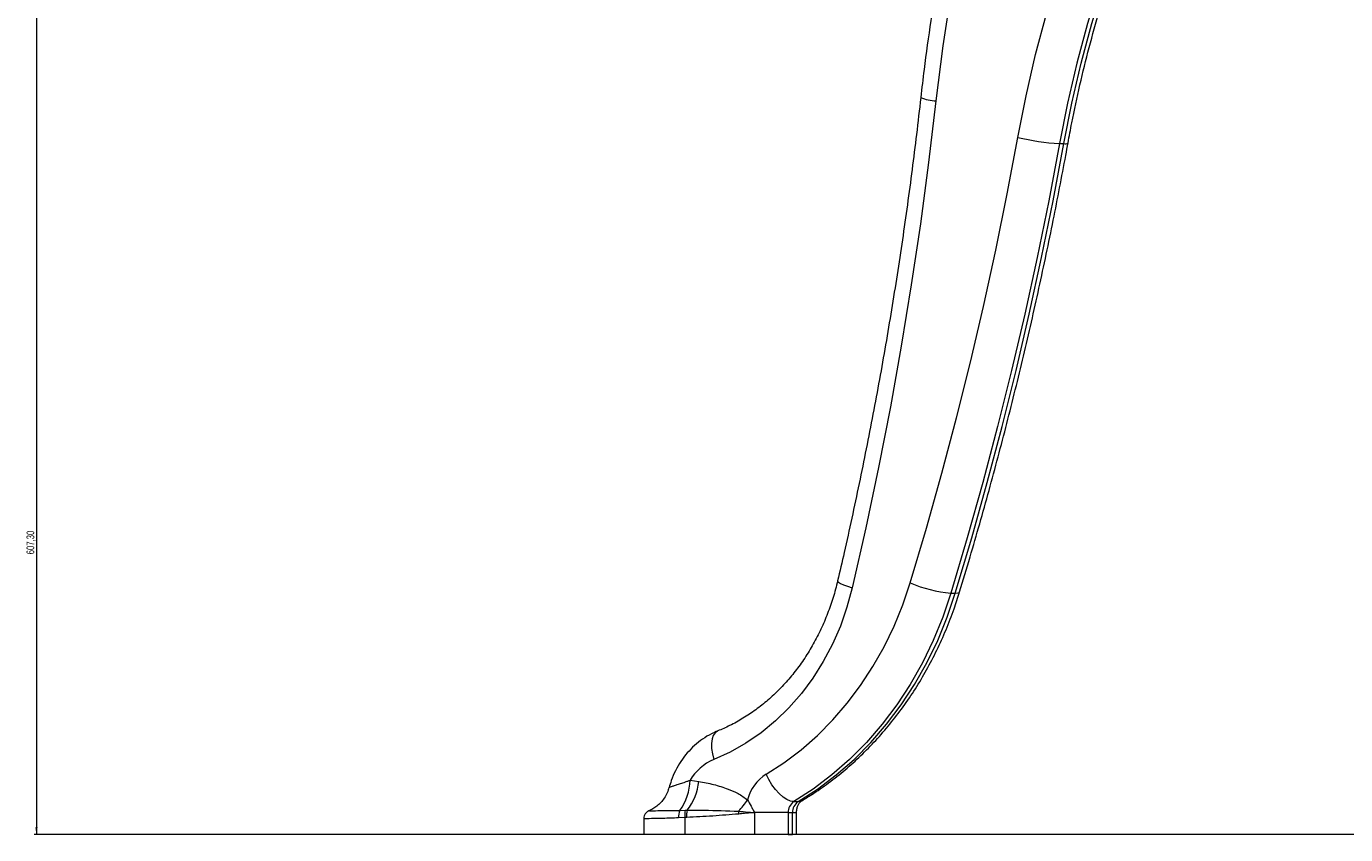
# Model space of a CAD drawing. Header units: millimetres. Extents: x 487 to 5104, y 208 to 5206.
# Tile 10 of 24: x 2146 to 2745, y 1982 to 2349. Entities that reach past the tile are written whole.
import ezdxf

# ---------------------------------------------------------------- set-up
doc = ezdxf.new("R2010")
doc.units = ezdxf.units.MM
doc.styles.add('SLDTEXTSTYLE0', font='TXT', dxfattribs={"width": 0.75})
doc.dimstyles.new('SLDDIMSTYLE0', dxfattribs={"dimtxt": 3.5, "dimasz": 3.302, "dimexe": 0, "dimexo": 0.0625, "dimgap": 0.875, "dimtad": 1, "dimlfac": 0.5, "dimrnd": 1e-09, "dimzin": 12, "dimdsep": 46, "dimtxsty": 'SLDTEXTSTYLE0', "dimsah": 1, "dimcen": 0.09, "dimadec": 0, "dimazin": 3, "dimtfac": 1, "dimtofl": 0, "dimtmove": 0, "dimatfit": 3, "dimfxl": 0, "dimfrac": 2, "dimtolj": 1, "dimtzin": 12, "dimarcsym": 0})

# ---------------------------------------------------------------- blocks, each defined once
blk = doc.blocks.new('_D_5')
at = {"color": 7, "linetype": 'Continuous', "lineweight": 0}
for p, q in [((2277.71, 3196.87), (2149.71, 3196.87)), ((2150.71, 3196.87), (2150.71, 1982.28)), ((3159.96, 1982.28), (2149.71, 1982.28))]:
    blk.add_line(p, q, dxfattribs=at)
for points in [[(2150.71, 3196.87), (2150.2, 3193.57), (2151.22, 3193.57)], [(2150.71, 1982.28), (2151.22, 1985.58), (2150.2, 1985.58)]]:
    blk.add_solid(points, dxfattribs=at)
at = {"color": 7, "linetype": 'Continuous', "lineweight": 0, "insert": (2146.2, 2109.5), "char_height": 3.5, "attachment_point": 1, "rotation": 90, "style": 'SLDTEXTSTYLE0'}
blk.add_mtext('607,30', dxfattribs=at)

msp = doc.modelspace()

# ---------------------------------------------------------------- linework, layer by layer
at = {"color": 7, "linetype": 'Continuous', "lineweight": 15}
for p, q in [((2614.823, 2295.912), (2616.823, 2295.912)), ((2565.576, 2091.865), (2567.576, 2091.865)), ((2447.228, 2006.962), (2451.21, 2006.469)), ((2442.566, 1993.283), (2445.021, 1993.329)), ((2445.021, 1993.329), (2445.922, 1993.338)), ((2494.321, 1997.246), (2496.321, 1997.246)), ((2426.196, 1989.432), (2426.196, 1982.28)), ((2444.855, 1990.001), (2442.041, 1989.863)), ((2445.709, 1990.056), (2444.855, 1990.001)), ((2444.855, 1990.001), (2444.855, 1982.28)), ((2476.464, 1992.28), (2476.464, 1982.28)), ((2491.704, 1992.28), (2476.464, 1992.28)), ((2491.704, 1992.28), (2491.704, 1982.28)), ((2491.704, 1992.28), (2493.704, 1992.28)), ((2493.704, 1982.28), (2493.704, 1992.28)), ((2495.579, 1982.28), (2495.579, 1992.28)), ((2444.855, 1982.28), (2426.196, 1982.28)), ((2476.464, 1982.28), (2444.855, 1982.28)), ((2491.704, 1982.28), (2476.464, 1982.28)), ((2491.704, 1982.28), (2493.704, 1982.28)), ((2495.579, 1982.28), (2493.704, 1982.28))]:
    msp.add_line(p, q, dxfattribs=at)
at = {"color": 8, "linetype": 'Continuous', "lineweight": 15}
msp.add_line((2493.704, 1992.28), (2495.579, 1992.28), dxfattribs=at)
at = {"color": 7, "linetype": 'Continuous', "lineweight": 15, "flags": 128}
for points in [[(2602.94, 2509.709), (2595.084, 2486.214), (2587.883, 2462.441), (2581.346, 2438.414), (2575.479, 2414.157), (2570.288, 2389.696), (2565.778, 2365.055), (2561.954, 2340.26), (2558.82, 2315.336)], [(2595.954, 2298.769), (2599.682, 2317.633), (2604.023, 2336.322), (2608.97, 2354.809), (2614.516, 2373.068), (2620.653, 2391.073), (2627.372, 2408.798), (2634.665, 2426.219), (2642.52, 2443.311)], [(2660.121, 2436.516), (2652.479, 2419.89), (2645.385, 2402.944), (2638.849, 2385.701), (2632.879, 2368.187), (2627.484, 2350.425), (2622.672, 2332.442), (2618.45, 2314.262), (2614.823, 2295.912)], [(2616.823, 2295.912), (2620.45, 2314.262), (2624.672, 2332.442), (2629.484, 2350.425), (2634.879, 2368.187), (2640.849, 2385.701), (2647.385, 2402.944), (2654.479, 2419.89), (2662.121, 2436.516)], [(2558.82, 2315.336), (2555.495, 2287.406), (2551.759, 2259.545), (2547.616, 2231.761), (2543.066, 2204.061), (2538.11, 2176.455), (2532.749, 2148.95), (2526.986, 2121.553), (2520.821, 2094.274)], [(2547.137, 2096.508), (2554.503, 2121.358), (2561.511, 2146.345), (2568.16, 2171.463), (2574.448, 2196.705), (2580.372, 2222.063), (2585.933, 2247.531), (2591.127, 2273.102), (2595.954, 2298.769)], [(2614.823, 2295.912), (2609.954, 2270.018), (2604.713, 2244.221), (2599.104, 2218.528), (2593.127, 2192.946), (2586.784, 2167.482), (2580.076, 2142.142), (2573.006, 2116.934), (2565.576, 2091.865)], [(2567.576, 2091.865), (2575.006, 2116.934), (2582.076, 2142.142), (2588.784, 2167.482), (2595.127, 2192.946), (2601.104, 2218.528), (2606.713, 2244.221), (2611.954, 2270.018), (2616.823, 2295.912)], [(2481.751, 2009.681), (2489.839, 2014.926), (2497.596, 2020.799), (2504.986, 2027.273), (2511.974, 2034.317), (2518.527, 2041.898), (2524.613, 2049.981), (2530.206, 2058.527), (2535.277, 2067.495), (2539.803, 2076.845), (2543.763, 2086.531), (2547.137, 2096.508)], [(2520.821, 2094.274), (2518.428, 2085.468), (2515.425, 2076.916), (2511.832, 2068.672), (2507.674, 2060.79), (2502.978, 2053.322), (2497.774, 2046.318), (2492.096, 2039.823), (2485.982, 2033.879), (2479.471, 2028.526), (2472.607, 2023.799), (2465.434, 2019.728), (2458, 2016.34)], [(2565.576, 2091.865), (2561.898, 2080.993), (2557.583, 2070.437), (2552.65, 2060.249), (2547.124, 2050.475), (2541.03, 2041.162), (2534.397, 2032.355), (2527.257, 2024.093), (2519.642, 2016.417), (2511.588, 2009.362), (2503.135, 2002.961), (2494.321, 1997.246)], [(2496.321, 1997.246), (2505.135, 2002.961), (2513.588, 2009.362), (2521.642, 2016.417), (2529.257, 2024.093), (2536.397, 2032.355), (2543.03, 2041.162), (2549.124, 2050.475), (2554.65, 2060.249), (2559.583, 2070.437), (2563.898, 2080.993), (2567.576, 2091.865)], [(2494.321, 1997.246), (2492.849, 1997.485), (2491.218, 1998.193), (2489.494, 1999.342), (2487.74, 2000.888), (2486.025, 2002.773), (2484.416, 2004.923), (2482.972, 2007.255), (2481.751, 2009.681)]]:
    msp.add_lwpolyline(points, dxfattribs=at)
at = {"color": 8, "linetype": 'Continuous', "lineweight": 15, "flags": 128}
for points in [[(2514.189, 2097.462), (2514.2, 2097.308), (2514.595, 2096.854), (2515.498, 2096.301), (2516.875, 2095.67), (2518.672, 2094.986), (2520.821, 2094.274)], [(2567.576, 2091.865), (2568.721, 2091.954), (2569.384, 2092.218), (2569.53, 2092.429)], [(2459.766, 2029.325), (2459.721, 2029.306), (2458.635, 2028.554), (2457.793, 2027.332), (2457.229, 2025.688), (2456.963, 2023.685), (2457.006, 2021.399), (2457.356, 2018.919), (2458, 2016.34)], [(2496.321, 1997.246), (2497.58, 1997.485), (2497.932, 1997.663)]]:
    msp.add_lwpolyline(points, dxfattribs=at)
at = {"color": 8, "linetype": 'Continuous', "lineweight": 15}
for centre, radius, start, end in [((2559.57, 2334.837), 19.515, 246.877834, 267.798115), ((2617.412, 2297.983), 2.153, 254.122515, 307.766687)]:
    msp.add_arc(centre, radius, start, end, dxfattribs=at)
at = {"color": 7, "linetype": 'Continuous', "lineweight": 15}
for centre, radius, start, end in [((2620.428, 2396.653), 100.897, 255.961918, 266.815388), ((2571.227, 2153.239), 61.634, 246.993035, 264.739395), ((2466.766, 1995.396), 22.705, 112.710673, 149.373833), ((2423.824, 2007.305), 23.406, 323.198846, 359.162011), ((2425.814, 2009.066), 25.528, 321.968079, 354.160167), ((2491.926, 1993.453), 19.154, 122.088887, 166.114631), ((2449.469, 1990.474), 7.452, 157.855773, 184.700907), ((2456.113, 1991.109), 11.312, 168.678113, 185.6215), ((2457.297, 1990.955), 11.622, 168.166043, 184.437572), ((2440.852, 2019.615), 38.987, 316.749903, 326.417107), ((2497.443, 1992.428), 5.742, 122.942262, 181.472899), ((2499.443, 1992.428), 5.742, 122.942262, 181.472899), ((2486.282, 1993.436), 17.041, 181.794684, 186.133225)]:
    msp.add_arc(centre, radius, start, end, dxfattribs=at)
for points, knots in [([(2596.728, 2514.339), (2595.452, 2510.65), (2591.766, 2499.994), (2586.063, 2482.195), (2579.791, 2460.886), (2574.049, 2439.38), (2568.832, 2417.698), (2564.147, 2395.854), (2559.996, 2373.868), (2556.39, 2351.755), (2553.743, 2332.747), (2552.395, 2321.102), (2551.907, 2316.889)], [0, 0, 0, 0, 0.0582099, 0.168137, 0.2780675, 0.3880006, 0.4979359, 0.6078732, 0.7178123, 0.8277529, 0.9376949, 1, 1, 1, 1]), ([(2618.731, 2296.281), (2619.291, 2299.298), (2620.925, 2308.099), (2624.035, 2322.58), (2628.233, 2339.652), (2632.959, 2356.538), (2638.197, 2373.219), (2643.94, 2389.675), (2650.192, 2405.878), (2656.877, 2421.774), (2661.727, 2432.108), (2664.138, 2437.245)], [0, 0, 0, 0, 0.0612733, 0.1787683, 0.2962675, 0.4137688, 0.5312729, 0.6487804, 0.7662921, 0.8838089, 1, 1, 1, 1]), ([(2551.907, 2316.889), (2551.267, 2311.292), (2549.407, 2295.029), (2545.916, 2268.166), (2541.256, 2236.343), (2536.05, 2204.632), (2530.312, 2173.045), (2524.035, 2141.596), (2518.579, 2116.421), (2515.181, 2101.745), (2514.189, 2097.461)], [0, 0, 0, 0, 0.0756567, 0.2198076, 0.3639601, 0.5081128, 0.6522658, 0.7964192, 0.9405729, 1, 1, 1, 1]), ([(2569.531, 2092.431), (2571.124, 2097.717), (2575.734, 2113.017), (2582.966, 2138.489), (2591.052, 2168.897), (2598.605, 2199.488), (2605.631, 2230.245), (2612.009, 2260.616), (2616.258, 2282.661), (2618.387, 2294.387), (2618.731, 2296.281)], [0, 0, 0, 0, 0.0792852, 0.2294798, 0.3796764, 0.5298741, 0.6800726, 0.830272, 0.9725697, 1, 1, 1, 1]), ([(2514.189, 2097.461), (2513.877, 2096.186), (2512.946, 2092.383), (2511.02, 2086.191), (2508.252, 2079.006), (2505.008, 2072.107), (2501.318, 2065.534), (2497.204, 2059.327), (2492.694, 2053.523), (2487.815, 2048.157), (2482.597, 2043.261), (2477.071, 2038.86), (2471.268, 2034.994), (2465.493, 2031.781), (2461.592, 2030.108), (2459.773, 2029.328)], [0, 0, 0, 0, 0.0405278, 0.1208831, 0.2012517, 0.2816482, 0.3620893, 0.4425958, 0.5231935, 0.6039125, 0.684787, 0.7658538, 0.8471503, 0.9287105, 1, 1, 1, 1]), ([(2497.93, 1997.662), (2499.405, 1998.565), (2503.555, 2001.105), (2510.162, 2005.717), (2517.638, 2011.639), (2524.78, 2018.08), (2531.566, 2025.005), (2537.969, 2032.392), (2543.966, 2040.214), (2549.533, 2048.44), (2554.649, 2057.041), (2559.297, 2065.982), (2563.449, 2075.235), (2566.868, 2084.066), (2568.717, 2089.876), (2569.531, 2092.431)], [0, 0, 0, 0, 0.0445023, 0.1251899, 0.2059393, 0.2867818, 0.3677135, 0.4487285, 0.52982, 0.61098, 0.6922004, 0.7734734, 0.8547913, 0.9361471, 1, 1, 1, 1]), ([(2459.773, 2029.328), (2458.813, 2028.911), (2456.441, 2027.88), (2452.886, 2025.717), (2449.207, 2022.808), (2445.896, 2019.404), (2442.992, 2015.568), (2440.564, 2011.344), (2438.795, 2007.324), (2438.045, 2004.665), (2437.743, 2003.596)], [0, 0, 0, 0, 0.0912117, 0.2253622, 0.3599529, 0.4953986, 0.6317661, 0.7690359, 0.9071237, 1, 1, 1, 1]), ([(2451.21, 2006.469), (2453.446, 2006.03), (2457.933, 2005.15), (2463.888, 2003.274), (2469.146, 2001.097), (2471.927, 1999.072), (2473.332, 1998.05)], [0, 0, 0, 0, 0.2897124, 0.5811271, 0.7884218, 1, 1, 1, 1]), ([(2437.641, 2003.617), (2437.563, 2003.263), (2437.284, 2001.989), (2436.31, 2000.006), (2434.851, 1997.795), (2433.148, 1995.977), (2431.33, 1994.558), (2429.89, 1993.664), (2429.047, 1993.316), (2428.859, 1993.239)], [0, 0, 0, 0, 0.0771364, 0.2774812, 0.4652553, 0.6411959, 0.8052203, 0.9565633, 1, 1, 1, 1]), ([(2428.878, 1993.192), (2428.616, 1993.087), (2427.947, 1992.819), (2427.05, 1992.004), (2426.342, 1990.828), (2426.259, 1989.927), (2426.217, 1989.481)], [0, 0, 0, 0, 0.1762505, 0.449212, 0.7277801, 1, 1, 1, 1]), ([(2445.922, 1993.338), (2448.48, 1993.361), (2456.258, 1993.428), (2464.032, 1993.113), (2469.249, 1992.902)], [0, 0, 0, 0, 0.3288914, 1, 1, 1, 1]), ([(2473.332, 1998.05), (2473.865, 1997.125), (2474.668, 1995.732), (2475.684, 1993.788), (2476.197, 1992.795), (2476.458, 1992.292), (2476.464, 1992.28)], [0, 0, 0, 0, 0.493779, 0.7437101, 0.9938237, 1, 1, 1, 1]), ([(2495.579, 1992.28), (2495.585, 1992.514), (2495.605, 1993.327), (2495.872, 1994.69), (2496.468, 1996.102), (2497.194, 1997.101), (2497.677, 1997.504), (2497.886, 1997.634), (2497.93, 1997.662)], [0, 0, 0, 0, 0.0809251, 0.2809254, 0.4863204, 0.7020286, 0.9371641, 1, 1, 1, 1]), ([(2469.339, 1991.615), (2465.405, 1991.3), (2457.536, 1990.669), (2449.653, 1990.26), (2445.709, 1990.056)], [0, 0, 0, 0, 0.4997961, 1, 1, 1, 1]), ([(2469.249, 1992.902), (2470.625, 1992.771), (2472.718, 1992.571), (2475.117, 1992.378), (2476.144, 1992.303), (2476.445, 1992.282), (2476.464, 1992.28)], [0, 0, 0, 0, 0.57599818, 0.87605153, 0.99211609, 1, 1, 1, 1]), ([(2476.464, 1992.28), (2476.446, 1992.279), (2475.78, 1992.228), (2474.259, 1992.105), (2471.901, 1991.891), (2470.193, 1991.707), (2469.339, 1991.615)], [0, 0, 0, 0, 0.0076368, 0.2798548, 0.6398993, 1, 1, 1, 1])]:
    msp.add_open_spline(points, degree=3, knots=knots, dxfattribs=at)
at = {"color": 8, "linetype": 'Continuous', "lineweight": 15}
for points, knots in [([(2437.742, 2003.593), (2437.753, 2003.631), (2437.782, 2003.725), (2438.3, 2003.95), (2439.227, 2004.275), (2440.599, 2004.711), (2442.38, 2005.28), (2444.209, 2005.892), (2445.851, 2006.466), (2446.768, 2006.797), (2447.228, 2006.962)], [0, 0, 0, 0, 0.0895502, 0.2213128, 0.357523, 0.4976881, 0.6538953, 0.8138631, 0.9067644, 1, 1, 1, 1]), ([(2428.918, 1993.104), (2428.879, 1993.107), (2428.767, 1993.116), (2431.295, 1993.148), (2435.94, 1993.201), (2440.356, 1993.256), (2442.566, 1993.283)], [0, 0, 0, 0, 0.1499147, 0.4315971, 0.7155707, 1, 1, 1, 1]), ([(2442.041, 1989.863), (2439.589, 1989.787), (2434.685, 1989.633), (2429.422, 1989.524), (2426.439, 1989.458), (2426.493, 1989.439), (2426.514, 1989.432)], [0, 0, 0, 0, 0.2754326, 0.5508894, 0.8263902, 1, 1, 1, 1])]:
    msp.add_open_spline(points, degree=3, knots=knots, dxfattribs=at)

# ---------------------------------------------------------------- dimensions: what is measured, and where the dimension line sits
at = {"color": 7, "linetype": 'Continuous', "lineweight": 0}
dim = msp.add_linear_dim(base=(2150.713, 1982.28), p1=(2278.713, 3196.871), p2=(3160.962, 1982.28), angle=90, dimstyle='SLDDIMSTYLE0', dxfattribs=at)
dim.commit()
dim.dimension.update_dxf_attribs({"geometry": '_D_5', "text_midpoint": (2150.713, 2116.614), "dimtype": 160})

doc.saveas('drawing.dxf')
